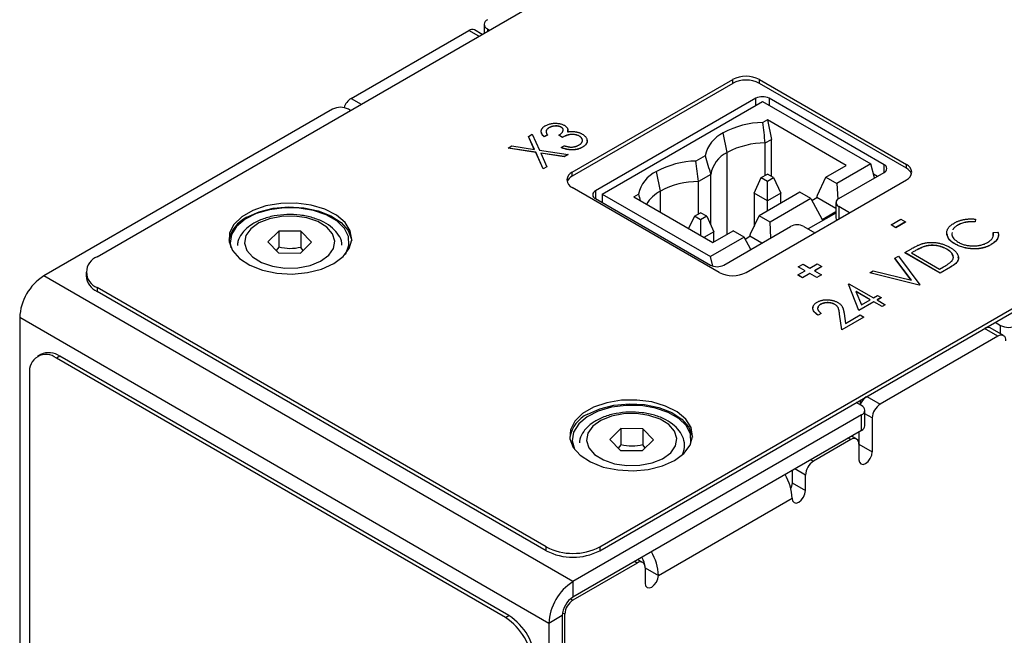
# Model space of a CAD drawing. Header units: millimetres. Extents: x 0 to 420, y 0 to 297.
# Tile 42 of 43: x 326 to 352, y 233 to 249. Entities that reach past the tile are written whole.
import ezdxf

# ---------------------------------------------------------------- set-up
doc = ezdxf.new("R2010")
doc.units = ezdxf.units.MM

msp = doc.modelspace()

# ---------------------------------------------------------------- linework, layer by layer
at = {"color": 7, "linetype": 'Continuous', "lineweight": 25}
for p, q in [((328.329, 243.198), (370.19, 267.364)), ((341.623, 235.524), (383.483, 259.69)), ((341.623, 235.422), (383.483, 259.588)), ((338.565, 249.342), (338.565, 249.107)), ((335.048, 247.382), (338.159, 249.178)), ((338.511, 249.076), (338.309, 249.193)), ((338.653, 249.219), (338.706, 249.189)), ((340.898, 245.433), (345.141, 247.882)), ((345.141, 247.78), (340.898, 245.331)), ((345.141, 247.78), (345.141, 247.882)), ((345.848, 247.882), (349.737, 245.637)), ((345.848, 247.78), (345.848, 247.882)), ((349.737, 245.535), (345.848, 247.78)), ((345.753, 247.386), (341.511, 244.937)), ((341.686, 244.853), (345.929, 247.302)), ((345.929, 247.302), (348.792, 245.649)), ((349.147, 245.631), (346.107, 247.386)), ((334.552, 247.097), (326.915, 242.688)), ((335.029, 247.066), (334.976, 247.097)), ((346.06, 246.819), (345.937, 246.748)), ((348.147, 245.613), (346.06, 246.819)), ((346.06, 246.819), (346.166, 246.3)), ((339.74, 246.377), (339.839, 246.435)), ((339.839, 246.435), (340.028, 246.016)), ((340.241, 246.417), (340.157, 246.369)), ((340.241, 246.417), (340.241, 246.415)), ((340.28, 246.606), (340.28, 246.604)), ((340.603, 246.623), (340.603, 246.621)), ((340.775, 246.556), (340.773, 246.497)), ((344.999, 245.953), (344.893, 246.472)), ((339.894, 246.036), (339.74, 246.377)), ((339.74, 246.377), (339.74, 246.375)), ((339.893, 246.036), (339.74, 246.375)), ((340.241, 246.415), (340.157, 246.367)), ((340.157, 246.369), (340.157, 246.367)), ((340.636, 246.355), (340.54, 246.41)), ((340.54, 246.41), (340.54, 246.408)), ((340.636, 246.353), (340.54, 246.408)), ((340.636, 246.355), (340.636, 246.353)), ((341.086, 246.386), (341.086, 246.384)), ((346.003, 246.206), (346.166, 246.3)), ((346.003, 245.35), (346.003, 246.206)), ((346.166, 245.321), (346.166, 246.3)), ((339.203, 246.068), (339.302, 246.125)), ((339.929, 245.958), (339.203, 246.068)), ((339.203, 246.068), (339.203, 246.066)), ((339.929, 245.956), (339.203, 246.066)), ((339.302, 246.125), (339.894, 246.036)), ((340.127, 245.521), (339.929, 245.958)), ((339.929, 245.958), (339.929, 245.956)), ((340.127, 245.519), (339.929, 245.956)), ((340.028, 246.016), (340.786, 245.901)), ((340.687, 245.844), (340.063, 245.938)), ((340.063, 245.938), (340.226, 245.578)), ((340.687, 245.842), (340.064, 245.936)), ((340.6, 246.085), (340.684, 246.133)), ((340.6, 246.085), (340.6, 246.083)), ((340.786, 245.901), (340.687, 245.844)), ((340.786, 245.899), (340.687, 245.842)), ((340.786, 245.901), (340.786, 245.899)), ((341.165, 246.092), (341.165, 246.09)), ((340.687, 245.844), (340.687, 245.842)), ((344.414, 245.869), (344.169, 245.728)), ((348.792, 245.649), (347.9, 245.134)), ((348.891, 245.279), (348.792, 245.649)), ((349.737, 245.535), (349.737, 245.637)), ((340.226, 245.578), (340.127, 245.521)), ((340.226, 245.576), (340.127, 245.519)), ((340.127, 245.521), (340.127, 245.519)), ((340.226, 245.578), (340.226, 245.576)), ((340.898, 245.331), (340.898, 245.433)), ((343.231, 244.933), (343.125, 245.451)), ((345.895, 245.288), (346.06, 245.383)), ((346.224, 245.288), (346.06, 245.383)), ((347.608, 245.302), (348.147, 245.613)), ((347.945, 244.733), (349.147, 245.426)), ((348.862, 245.387), (348.971, 245.324)), ((344.561, 245.374), (344.235, 245.186)), ((344.235, 244.329), (344.235, 245.186)), ((344.561, 244.042), (344.561, 245.374)), ((345.494, 242.78), (349.737, 245.229)), ((345.706, 244.88), (345.895, 245.288)), ((345.895, 245.288), (346.06, 245.193)), ((346.06, 245.193), (346.224, 245.288)), ((346.06, 244.675), (346.06, 245.193)), ((346.224, 245.288), (346.413, 244.88)), ((347.381, 244.823), (347.608, 245.302)), ((347.608, 245.302), (347.9, 245.134)), ((347.9, 245.134), (347.921, 244.717)), ((344.787, 242.78), (340.898, 245.025)), ((346.06, 244.675), (345.706, 244.88)), ((345.706, 244.88), (345.706, 243.999)), ((346.919, 244.904), (345.84, 244.282)), ((346.413, 244.88), (346.06, 244.675)), ((346.413, 244.612), (346.413, 244.88)), ((347.21, 244.736), (346.919, 244.904)), ((341.511, 244.733), (344.551, 242.977)), ((341.686, 244.853), (341.686, 244.631)), ((341.686, 244.853), (344.55, 243.2)), ((342.524, 244.778), (342.646, 244.848)), ((342.524, 244.778), (344.612, 243.572)), ((346.06, 244.408), (346.06, 244.675)), ((347.21, 244.736), (346.132, 244.113)), ((347.21, 244.736), (347.508, 244.184)), ((347.238, 244.685), (347.367, 244.76)), ((347.367, 244.76), (347.381, 244.823)), ((347.872, 244.468), (347.367, 244.76)), ((347.872, 244.63), (347.872, 244.222)), ((344.128, 244.267), (344.292, 244.362)), ((344.456, 244.267), (344.292, 244.362)), ((347.872, 244.353), (347.141, 243.931)), ((347.508, 244.184), (347.872, 244.394)), ((348.234, 244.362), (347.945, 244.528)), ((344.128, 244.267), (343.976, 243.94)), ((344.292, 244.173), (344.128, 244.267)), ((344.456, 244.267), (344.292, 244.173)), ((344.292, 244.173), (344.292, 243.757)), ((344.456, 244.267), (344.645, 243.859)), ((345.613, 243.803), (345.84, 244.282)), ((346.132, 244.113), (345.84, 244.282)), ((346.154, 243.698), (346.132, 244.113)), ((349.333, 244.039), (349.592, 244.188)), ((349.717, 244.116), (349.458, 243.967)), ((349.717, 244.114), (349.458, 243.965)), ((349.592, 244.188), (349.717, 244.116)), ((349.717, 244.116), (349.717, 244.114)), ((351.567, 244.19), (351.555, 244.118)), ((351.567, 244.188), (351.555, 244.116)), ((351.555, 244.118), (351.555, 244.116)), ((351.567, 244.19), (351.567, 244.188)), ((333.138, 243.875), (332.844, 243.588)), ((333.715, 243.872), (333.138, 243.875)), ((333.138, 243.875), (333.138, 243.447)), ((333.999, 243.582), (333.715, 243.872)), ((333.715, 243.872), (333.715, 243.444)), ((344.645, 243.859), (344.38, 243.706)), ((344.612, 243.572), (345.151, 243.884)), ((344.645, 243.592), (344.645, 243.859)), ((344.905, 242.977), (346.673, 243.998)), ((345.443, 243.715), (345.151, 243.884)), ((347.026, 243.998), (347.315, 243.831)), ((349.333, 244.039), (349.333, 244.037)), ((349.458, 243.967), (349.333, 244.039)), ((349.458, 243.965), (349.333, 244.037)), ((349.458, 243.967), (349.458, 243.965)), ((351.089, 244.029), (351.089, 244.027)), ((352.028, 243.762), (352.035, 243.839)), ((352.035, 243.841), (352.159, 243.848)), ((352.035, 243.841), (352.035, 243.839)), ((332.844, 243.588), (333.128, 243.298)), ((333.706, 243.295), (333.999, 243.582)), ((345.443, 243.715), (344.55, 243.2)), ((345.619, 243.389), (345.443, 243.715)), ((345.47, 243.664), (345.599, 243.739)), ((345.599, 243.739), (345.613, 243.803)), ((345.912, 243.559), (345.599, 243.739)), ((333.138, 243.447), (333.067, 243.361)), ((333.128, 243.298), (333.706, 243.295)), ((333.776, 243.364), (333.715, 243.444)), ((349.693, 243.306), (349.87, 243.408)), ((350.628, 242.766), (349.693, 243.306)), ((349.693, 243.306), (349.693, 243.304)), ((350.628, 242.764), (349.693, 243.304)), ((349.933, 243.334), (349.873, 243.299)), ((349.873, 243.299), (350.616, 242.87)), ((349.933, 243.332), (349.874, 243.298)), ((349.933, 243.334), (349.933, 243.332)), ((350.224, 243.471), (350.224, 243.469)), ((350.808, 243.396), (350.808, 243.394)), ((351.018, 243.537), (351.018, 243.535)), ((351.461, 243.408), (351.461, 243.406)), ((351.98, 243.519), (351.98, 243.517)), ((344.616, 242.95), (344.55, 243.2)), ((349.434, 243.156), (349.525, 243.209)), ((349.869, 242.574), (349.434, 243.156)), ((349.434, 243.156), (349.434, 243.154)), ((349.867, 242.575), (349.434, 243.154)), ((349.525, 243.209), (350.088, 242.454)), ((328.036, 242.79), (328.036, 242.688)), ((346.867, 242.715), (347.059, 242.826)), ((346.877, 242.931), (347.002, 243.003)), ((347.059, 242.826), (346.877, 242.931)), ((346.877, 242.931), (346.877, 242.929)), ((347.058, 242.825), (346.877, 242.929)), ((347.002, 243.003), (347.184, 242.898)), ((347.184, 242.898), (347.376, 243.009)), ((347.501, 242.937), (347.309, 242.826)), ((347.309, 242.826), (347.491, 242.721)), ((347.501, 242.935), (347.311, 242.825)), ((347.376, 243.009), (347.501, 242.937)), ((347.501, 242.937), (347.501, 242.935)), ((348.769, 242.773), (348.86, 242.825)), ((348.769, 242.773), (348.769, 242.771)), ((350.076, 242.447), (348.769, 242.773)), ((350.076, 242.445), (348.769, 242.771)), ((348.86, 242.825), (349.869, 242.574)), ((350.616, 242.87), (350.715, 242.927)), ((350.9, 242.923), (350.628, 242.766)), ((350.9, 242.921), (350.628, 242.764)), ((350.9, 242.923), (350.9, 242.921)), ((340.916, 234.606), (326.915, 242.688)), ((346.992, 242.643), (346.867, 242.715)), ((346.867, 242.715), (346.867, 242.713)), ((346.992, 242.641), (346.867, 242.713)), ((347.184, 242.754), (346.992, 242.643)), ((347.184, 242.752), (346.992, 242.641)), ((346.992, 242.643), (346.992, 242.641)), ((347.366, 242.649), (347.184, 242.754)), ((347.184, 242.754), (347.184, 242.752)), ((347.366, 242.647), (347.184, 242.752)), ((347.491, 242.721), (347.366, 242.649)), ((347.491, 242.719), (347.366, 242.647)), ((347.366, 242.649), (347.366, 242.647)), ((347.491, 242.721), (347.491, 242.719)), ((350.628, 242.766), (350.628, 242.764)), ((340.209, 235.524), (328.329, 242.382)), ((328.329, 242.382), (328.329, 242.28)), ((340.209, 235.422), (328.329, 242.28)), ((348.201, 242.472), (348.218, 242.482)), ((348.481, 241.776), (348.201, 242.472)), ((348.201, 242.472), (348.201, 242.47)), ((348.481, 241.774), (348.201, 242.47)), ((348.218, 242.482), (348.865, 242.108)), ((348.781, 242.06), (348.403, 242.278)), ((348.403, 242.278), (348.546, 241.924)), ((348.779, 242.059), (348.404, 242.275)), ((350.088, 242.454), (350.076, 242.447)), ((350.088, 242.452), (350.076, 242.445)), ((350.076, 242.447), (350.076, 242.445)), ((350.088, 242.454), (350.088, 242.452)), ((348.877, 242.004), (348.481, 241.776)), ((348.877, 242.002), (348.481, 241.774)), ((348.546, 241.924), (348.781, 242.06)), ((348.865, 242.108), (348.973, 242.17)), ((349.093, 241.88), (348.877, 242.004)), ((348.877, 242.004), (348.877, 242.002)), ((349.093, 241.878), (348.877, 242.002)), ((349.069, 242.115), (348.961, 242.053)), ((348.961, 242.053), (349.177, 241.928)), ((349.069, 242.113), (348.963, 242.052)), ((348.973, 242.17), (349.069, 242.115)), ((349.069, 242.115), (349.069, 242.113)), ((347.468, 241.939), (347.468, 241.937)), ((347.844, 241.936), (347.844, 241.934)), ((348.481, 241.776), (348.481, 241.774)), ((349.177, 241.928), (349.093, 241.88)), ((349.177, 241.926), (349.093, 241.878)), ((349.093, 241.88), (349.093, 241.878)), ((349.177, 241.928), (349.177, 241.926)), ((340.279, 233.503), (326.279, 241.586)), ((326.279, 241.586), (326.279, 218.557)), ((347.486, 241.7), (347.402, 241.651)), ((347.486, 241.698), (347.402, 241.649)), ((347.402, 241.651), (347.402, 241.649)), ((347.486, 241.7), (347.486, 241.698)), ((348.026, 241.263), (347.969, 241.678)), ((347.969, 241.678), (347.969, 241.676)), ((348.026, 241.261), (347.969, 241.676)), ((348.613, 241.603), (348.026, 241.263)), ((348.613, 241.601), (348.026, 241.261)), ((348.089, 241.696), (348.125, 241.432)), ((348.125, 241.432), (348.517, 241.658)), ((348.517, 241.658), (348.613, 241.603)), ((348.613, 241.603), (348.613, 241.601)), ((348.026, 241.263), (348.026, 241.261)), ((352.307, 241.112), (351.954, 241.316)), ((352.088, 241.463), (352.229, 241.382)), ((352.157, 241.097), (349.046, 239.301)), ((326.839, 240.615), (326.749, 240.563)), ((327.339, 240.565), (327.249, 240.513)), ((339.128, 233.655), (327.249, 240.513)), ((339.219, 233.707), (327.339, 240.565)), ((326.542, 240.105), (326.542, 231.123)), ((348.552, 239.259), (348.411, 239.341)), ((348.64, 238.728), (348.64, 239.137)), ((348.552, 239.014), (340.916, 234.606)), ((348.552, 238.606), (348.552, 239.014)), ((348.834, 238.933), (348.834, 238.035)), ((348.552, 238.606), (340.916, 234.197)), ((342.186, 238.652), (341.893, 238.365)), ((342.763, 238.649), (342.186, 238.652)), ((342.186, 238.652), (342.186, 238.223)), ((343.047, 238.359), (342.763, 238.649)), ((342.763, 238.649), (342.763, 238.22)), ((341.893, 238.365), (342.177, 238.075)), ((342.754, 238.072), (343.047, 238.359)), ((348.268, 238.362), (347.278, 237.79)), ((348.418, 238.377), (348.287, 238.453)), ((348.48, 238.564), (348.48, 238.239)), ((342.186, 238.223), (342.115, 238.138)), ((342.825, 238.141), (342.763, 238.22)), ((348.48, 238.239), (348.48, 237.831)), ((348.48, 238.239), (348.834, 238.035)), ((342.177, 238.075), (342.754, 238.072)), ((346.713, 237.544), (346.713, 237.219)), ((347.066, 237.015), (347.066, 237.423)), ((346.713, 237.219), (347.066, 237.015)), ((343.177, 234.769), (346.713, 236.81)), ((340.209, 235.422), (340.209, 235.524)), ((341.623, 235.524), (341.623, 235.422)), ((342.611, 235.096), (340.914, 234.116)), ((342.761, 235.111), (342.63, 235.187)), ((342.823, 234.974), (342.823, 234.565)), ((342.823, 234.974), (343.177, 234.769)), ((340.916, 234.606), (340.916, 234.197)), ((339.128, 233.655), (339.219, 233.707)), ((340.633, 233.707), (340.279, 233.503)), ((340.633, 233.707), (340.633, 210.679)), ((340.702, 211.047), (340.702, 233.749)), ((340.279, 233.503), (340.279, 210.475))]:
    msp.add_line(p, q, dxfattribs=at)
at = {"color": 8, "linetype": 'Continuous', "lineweight": 25}
for p, q in [((338.423, 249.025), (338.159, 249.178)), ((338.653, 249.219), (338.653, 249.158)), ((335.048, 247.382), (335.312, 247.229)), ((345.753, 247.201), (345.753, 247.386)), ((346.107, 247.386), (346.107, 247.2)), ((344.999, 243.796), (344.999, 245.953)), ((349.147, 245.426), (349.147, 245.631)), ((341.511, 244.937), (341.511, 244.733)), ((343.231, 244.369), (343.231, 244.933)), ((347.945, 244.528), (347.945, 244.195)), ((352.157, 241.097), (351.805, 241.3)), ((351.84, 241.321), (351.84, 241.318)), ((352.229, 241.157), (352.229, 241.382)), ((348.517, 239.402), (348.517, 239.296)), ((348.694, 239.504), (349.046, 239.301)), ((348.834, 238.933), (348.64, 239.045)), ((348.268, 238.362), (348.199, 238.402)), ((347.209, 237.83), (347.278, 237.79)), ((347.066, 237.423), (346.785, 237.585)), ((342.611, 235.096), (342.542, 235.136)), ((340.852, 234.152), (340.914, 234.116)), ((340.702, 233.749), (340.64, 233.785))]:
    msp.add_line(p, q, dxfattribs=at)
at = {"color": 7, "linetype": 'Continuous', "lineweight": 25, "flags": 128}
for points in [[(334.587, 243.015), (334.837, 243.2), (334.998, 243.416), (335.062, 243.648), (335.024, 243.883), (334.886, 244.104), (334.657, 244.298), (334.351, 244.454), (333.988, 244.561), (333.591, 244.612), (333.184, 244.604), (332.793, 244.539), (332.442, 244.419), (332.154, 244.253), (331.947, 244.05), (331.833, 243.825), (331.82, 243.59), (331.909, 243.36), (332.094, 243.151), (332.363, 242.974), (332.7, 242.842), (333.083, 242.762), (333.489, 242.74), (333.891, 242.777), (334.265, 242.87), (334.587, 243.015)], [(334.891, 243.258), (334.904, 243.277), (334.99, 243.5), (334.977, 243.728), (334.867, 243.946), (334.666, 244.143), (334.387, 244.304), (334.047, 244.42), (333.668, 244.483), (333.273, 244.49), (332.888, 244.441), (332.536, 244.337), (332.24, 244.187), (332.018, 243.998), (331.885, 243.784), (331.847, 243.557), (331.868, 243.436)], [(332.289, 244.239), (332.611, 244.383), (332.985, 244.477), (333.387, 244.513), (333.792, 244.491), (334.176, 244.412), (334.513, 244.28), (334.782, 244.103), (334.967, 243.894), (335.056, 243.664), (335.061, 243.627)], [(332.39, 243.936), (332.261, 243.754), (332.225, 243.559), (332.287, 243.365), (332.44, 243.19), (332.673, 243.046), (332.967, 242.946), (333.297, 242.898), (333.637, 242.905), (333.96, 242.968), (334.24, 243.081), (334.453, 243.234), (334.582, 243.416), (334.618, 243.612), (334.556, 243.805), (334.403, 243.981), (334.17, 244.125), (333.877, 244.225), (333.546, 244.273), (333.206, 244.265), (332.883, 244.202), (332.603, 244.09), (332.39, 243.936)], [(343.603, 237.81), (343.852, 237.996), (344.014, 238.212), (344.078, 238.444), (344.039, 238.678), (343.901, 238.899), (343.673, 239.094), (343.367, 239.249), (343.004, 239.356), (342.606, 239.407), (342.199, 239.4), (341.808, 239.334), (341.458, 239.215), (341.17, 239.048), (340.962, 238.846), (340.849, 238.62), (340.836, 238.385), (340.925, 238.156), (341.11, 237.946), (341.379, 237.77), (341.716, 237.637), (342.099, 237.558), (342.505, 237.536), (342.907, 237.572), (343.281, 237.666), (343.603, 237.81)], [(344.034, 238.255), (344.038, 238.276), (344.026, 238.504), (343.915, 238.723), (343.714, 238.919), (343.435, 239.08), (343.095, 239.196), (342.716, 239.26), (342.322, 239.267), (341.936, 239.217), (341.585, 239.114), (341.288, 238.963), (341.067, 238.775), (340.933, 238.56), (340.896, 238.333), (340.957, 238.108), (340.959, 238.105)], [(341.305, 239.035), (341.626, 239.179), (342, 239.272), (342.403, 239.309), (342.808, 239.287), (343.191, 239.207), (343.528, 239.075), (343.798, 238.899), (343.983, 238.689), (344.071, 238.46), (344.076, 238.422)], [(341.439, 238.713), (341.309, 238.531), (341.274, 238.335), (341.335, 238.142), (341.488, 237.966), (341.721, 237.823), (342.015, 237.723), (342.345, 237.674), (342.686, 237.682), (343.009, 237.745), (343.288, 237.857), (343.501, 238.011), (343.631, 238.193), (343.666, 238.388), (343.605, 238.582), (343.451, 238.758), (343.219, 238.901), (342.925, 239.001), (342.595, 239.049), (342.254, 239.042), (341.931, 238.979), (341.652, 238.866), (341.439, 238.713)], [(348.48, 237.831), (348.494, 237.761), (348.532, 237.717), (348.589, 237.705), (348.657, 237.729), (348.725, 237.783), (348.782, 237.861), (348.82, 237.949), (348.834, 238.035)], [(346.713, 237.219), (346.699, 237.133), (346.677, 237.075)], [(346.713, 236.81), (346.726, 236.74), (346.764, 236.696), (346.822, 236.685), (346.889, 236.708), (346.957, 236.763), (347.014, 236.84), (347.053, 236.929), (347.066, 237.015)], [(342.823, 234.565), (342.837, 234.495), (342.875, 234.451), (342.933, 234.44), (343, 234.463), (343.068, 234.518), (343.125, 234.595), (343.164, 234.684), (343.177, 234.769)]]:
    msp.add_lwpolyline(points, dxfattribs=at)
at = {"color": 7, "linetype": 'Continuous', "lineweight": 25}
for centre, radius, start, end in [((338.699, 249.342), 0.131, 110.7831, 249.2175), ((338.247, 249.055), 0.151, 65.6925, 125.617), ((345.494, 247.2), 0.769, 62.6093, 117.3905), ((345.494, 247.098), 0.769, 62.6093, 117.3905), ((335.298, 246.992), 0.463, 122.6899, 161.5645), ((345.93, 247.045), 0.384, 62.6095, 117.3906), ((334.764, 246.687), 0.461, 62.6097, 117.3901), ((345.993, 244.427), 2.322, 91.3691, 118.2739), ((345.268, 245.682), 0.874, 115.4139, 167.6861), ((346.008, 244.069), 2.138, 90.1313, 118.158), ((345.325, 245.251), 0.774, 114.9116, 170.8957), ((344.225, 243.406), 2.322, 91.3691, 118.2739), ((349.659, 245.433), 0.218, 290.7832, 69.2173), ((340.975, 245.229), 0.218, 110.7836, 249.2162), ((343.5, 244.662), 0.874, 115.4135, 167.6865), ((349.109, 245.529), 0.109, 290.7829, 69.2169), ((349.618, 245.288), 0.274, 20.0347, 64.2743), ((341.017, 245.084), 0.274, 115.7295, 159.9628), ((344.24, 243.048), 2.138, 90.1312, 118.158), ((341.549, 244.835), 0.109, 110.7836, 249.2177), ((343.667, 244.104), 0.936, 117.7447, 149.2762), ((347.984, 244.63), 0.109, 110.7827, 249.217), ((332.644, 243.475), 0.843, 114.9372, 169.6267), ((347.971, 244.225), 0.0988, 181.7838, 217.8648), ((346.849, 243.657), 0.384, 62.6097, 117.3904), ((328.484, 242.79), 0.437, 110.7835, 249.2163), ((344.728, 243.318), 0.384, 242.6092, 297.3904), ((345.141, 243.462), 0.769, 242.6099, 297.3902), ((327.66, 241.523), 1.383, 122.6055, 177.3943), ((328.537, 242.738), 0.503, 185.6952, 245.6249), ((351.893, 241.187), 0.142, 64.7983, 117.5922), ((352.441, 241.791), 0.461, 242.6093, 297.3905), ((352.24, 240.995), 0.131, 350.7858, 129.2035), ((326.973, 240.175), 0.437, 50.7967, 189.2141), ((327.046, 240.156), 0.503, 54.3825, 114.3071), ((348.952, 239.111), 0.473, 126.7845, 158.6797), ((348.506, 239.137), 0.131, 290.784, 69.2166), ((349.294, 238.912), 0.461, 122.6058, 177.3946), ((341.66, 238.271), 0.843, 114.9372, 169.6267), ((348.49, 238.743), 0.151, 294.3746, 354.3057), ((348.351, 238.26), 0.131, 350.7861, 129.2043), ((347.527, 237.402), 0.461, 122.605, 177.3945), ((345.415, 236.766), 1.298, 1.9546, 31.0919), ((340.916, 236.889), 1.537, 242.6098, 297.3903), ((340.916, 236.787), 1.537, 242.6098, 297.3903), ((342.247, 234.954), 0.577, 1.9524, 31.0309), ((341.88, 234.725), 1.298, 1.9546, 31.0919), ((342.694, 234.995), 0.131, 350.786, 129.2032), ((341.661, 233.44), 1.383, 122.6055, 177.3943), ((341.247, 233.679), 0.615, 122.6055, 177.3942), ((341.163, 233.728), 0.461, 122.605, 177.3945), ((338.3, 232.361), 1.537, 2.6055, 57.3945), ((338.39, 232.413), 1.537, 2.6055, 57.3945)]:
    msp.add_arc(centre, radius, start, end, dxfattribs=at)
for points, knots in [([(340.183, 246.661), (340.195, 246.668), (340.219, 246.68), (340.26, 246.696), (340.303, 246.709), (340.349, 246.719), (340.396, 246.725), (340.443, 246.728), (340.49, 246.726), (340.535, 246.721), (340.578, 246.713), (340.619, 246.702), (340.656, 246.689), (340.677, 246.677), (340.688, 246.672)], [0, 0, 0, 0, 0.088152, 0.174818, 0.261298, 0.348501, 0.435009, 0.519029, 0.601423, 0.684099, 0.765985, 0.844847, 0.922235, 1, 1, 1, 1]), ([(340.157, 246.369), (340.15, 246.376), (340.136, 246.389), (340.118, 246.409), (340.103, 246.429), (340.091, 246.449), (340.082, 246.469), (340.077, 246.488), (340.074, 246.508), (340.076, 246.527), (340.079, 246.546), (340.086, 246.565), (340.095, 246.582), (340.107, 246.6), (340.122, 246.616), (340.14, 246.632), (340.16, 246.647), (340.175, 246.656), (340.183, 246.661)], [0, 0, 0, 0, 0.074282, 0.144875, 0.213158, 0.279066, 0.342788, 0.405011, 0.466609, 0.527393, 0.58752, 0.646103, 0.704302, 0.762167, 0.820014, 0.878488, 0.938507, 1, 1, 1, 1]), ([(340.157, 246.367), (340.129, 246.393), (340.09, 246.429), (340.087, 246.471), (340.086, 246.482)], [0, 0, 0, 0, 0.7162091, 1, 1, 1, 1]), ([(340.28, 246.606), (340.271, 246.6), (340.252, 246.589), (340.23, 246.569), (340.214, 246.548), (340.206, 246.529), (340.203, 246.514), (340.203, 246.502), (340.205, 246.489), (340.208, 246.476), (340.214, 246.462), (340.221, 246.447), (340.23, 246.432), (340.237, 246.422), (340.241, 246.417)], [0, 0, 0, 0, 0.120032, 0.233521, 0.344431, 0.454949, 0.511874, 0.57062, 0.63265, 0.698517, 0.767458, 0.840518, 0.917842, 1, 1, 1, 1]), ([(340.28, 246.604), (340.257, 246.59), (340.223, 246.569), (340.216, 246.541), (340.214, 246.532)], [0, 0, 0, 0, 0.684728, 1, 1, 1, 1]), ([(340.603, 246.623), (340.598, 246.626), (340.588, 246.632), (340.572, 246.638), (340.554, 246.644), (340.535, 246.648), (340.515, 246.652), (340.495, 246.654), (340.473, 246.655), (340.45, 246.654), (340.427, 246.653), (340.404, 246.65), (340.382, 246.646), (340.361, 246.641), (340.34, 246.634), (340.319, 246.626), (340.299, 246.617), (340.287, 246.61), (340.28, 246.606)], [0, 0, 0, 0, 0.057394, 0.114053, 0.169167, 0.225526, 0.28177, 0.340286, 0.400705, 0.464133, 0.528975, 0.592775, 0.656538, 0.721493, 0.788012, 0.856179, 0.926456, 1, 1, 1, 1]), ([(340.603, 246.621), (340.598, 246.624), (340.588, 246.63), (340.572, 246.636), (340.554, 246.642), (340.535, 246.646), (340.515, 246.65), (340.495, 246.652), (340.473, 246.653), (340.45, 246.652), (340.427, 246.651), (340.404, 246.648), (340.382, 246.644), (340.361, 246.638), (340.34, 246.632), (340.319, 246.624), (340.299, 246.615), (340.287, 246.608), (340.28, 246.604)], [0, 0, 0, 0, 0.057394, 0.114053, 0.169167, 0.225526, 0.28177, 0.340286, 0.400705, 0.464133, 0.528975, 0.592775, 0.656538, 0.721493, 0.788012, 0.856179, 0.926456, 1, 1, 1, 1]), ([(340.54, 246.41), (340.551, 246.416), (340.571, 246.428), (340.596, 246.448), (340.618, 246.469), (340.635, 246.49), (340.647, 246.51), (340.655, 246.53), (340.658, 246.549), (340.655, 246.566), (340.648, 246.583), (340.637, 246.598), (340.622, 246.611), (340.61, 246.619), (340.603, 246.623)], [0, 0, 0, 0, 0.1058, 0.208102, 0.306952, 0.403845, 0.495836, 0.580279, 0.657016, 0.729335, 0.79901, 0.865583, 0.932309, 1, 1, 1, 1]), ([(340.648, 246.519), (340.653, 246.536), (340.66, 246.563), (340.637, 246.598), (340.614, 246.614), (340.603, 246.621)], [0, 0, 0, 0, 0.459066, 0.729571, 1, 1, 1, 1]), ([(341.086, 246.386), (341.077, 246.391), (341.059, 246.401), (341.028, 246.412), (340.995, 246.421), (340.959, 246.427), (340.922, 246.431), (340.885, 246.432), (340.848, 246.429), (340.818, 246.425), (340.794, 246.419), (340.774, 246.414), (340.754, 246.407), (340.733, 246.399), (340.71, 246.39), (340.686, 246.379), (340.662, 246.368), (340.645, 246.359), (340.636, 246.355)], [0, 0, 0, 0, 0.072483, 0.1443357, 0.2162693, 0.289826, 0.363748, 0.4359015, 0.5074199, 0.5801621, 0.6188379, 0.6608077, 0.7071324, 0.7572531, 0.8111511, 0.869953, 0.932709, 1, 1, 1, 1]), ([(341.086, 246.384), (341.077, 246.389), (341.059, 246.399), (341.028, 246.41), (340.995, 246.419), (340.959, 246.425), (340.922, 246.429), (340.885, 246.43), (340.848, 246.427), (340.818, 246.423), (340.794, 246.417), (340.774, 246.412), (340.754, 246.405), (340.733, 246.397), (340.71, 246.388), (340.686, 246.377), (340.662, 246.366), (340.645, 246.357), (340.636, 246.353)], [0, 0, 0, 0, 0.072483, 0.1443357, 0.2162693, 0.289826, 0.363748, 0.4359015, 0.5074199, 0.5801621, 0.6188379, 0.6608077, 0.7071324, 0.7572531, 0.8111511, 0.869953, 0.932709, 1, 1, 1, 1]), ([(340.688, 246.672), (340.697, 246.666), (340.716, 246.654), (340.739, 246.635), (340.757, 246.615), (340.771, 246.593), (340.779, 246.571), (340.782, 246.548), (340.781, 246.524), (340.776, 246.507), (340.773, 246.499)], [0, 0, 0, 0, 0.128961, 0.252356, 0.372719, 0.492297, 0.612547, 0.736291, 0.864891, 1, 1, 1, 1]), ([(340.773, 246.499), (340.787, 246.501), (340.815, 246.506), (340.858, 246.509), (340.902, 246.51), (340.93, 246.507), (340.945, 246.506)], [0, 0, 0, 0, 0.250334, 0.497098, 0.745903, 1, 1, 1, 1]), ([(340.945, 246.506), (340.955, 246.505), (340.976, 246.502), (341.006, 246.497), (341.034, 246.49), (341.062, 246.483), (341.089, 246.474), (341.114, 246.463), (341.139, 246.452), (341.154, 246.444), (341.162, 246.439)], [0, 0, 0, 0, 0.126046, 0.250947, 0.373622, 0.497176, 0.620273, 0.744382, 0.87147, 1, 1, 1, 1]), ([(341.162, 246.439), (341.175, 246.431), (341.2, 246.416), (341.231, 246.389), (341.256, 246.36), (341.275, 246.329), (341.287, 246.298), (341.292, 246.266), (341.289, 246.234), (341.279, 246.203), (341.261, 246.172), (341.236, 246.144), (341.204, 246.116), (341.178, 246.1), (341.165, 246.092)], [0, 0, 0, 0, 0.0828718, 0.1651424, 0.248491, 0.3334623, 0.4183285, 0.5003646, 0.5819056, 0.6640085, 0.7464853, 0.8289584, 0.9127829, 1, 1, 1, 1]), ([(341.07, 246.148), (341.078, 246.153), (341.093, 246.162), (341.112, 246.177), (341.129, 246.192), (341.143, 246.207), (341.154, 246.223), (341.161, 246.239), (341.165, 246.255), (341.167, 246.272), (341.165, 246.289), (341.161, 246.305), (341.155, 246.32), (341.146, 246.335), (341.135, 246.349), (341.121, 246.362), (341.105, 246.375), (341.093, 246.382), (341.086, 246.386)], [0, 0, 0, 0, 0.072637, 0.141726, 0.208269, 0.273118, 0.33605, 0.398784, 0.461462, 0.52466, 0.587471, 0.648301, 0.707284, 0.765509, 0.823088, 0.881207, 0.940024, 1, 1, 1, 1]), ([(341.159, 246.296), (341.155, 246.31), (341.147, 246.343), (341.109, 246.369), (341.086, 246.384)], [0, 0, 0, 0, 0.4122, 1, 1, 1, 1]), ([(341.278, 246.286), (341.284, 246.271), (341.299, 246.228), (341.258, 246.156), (341.196, 246.112), (341.165, 246.09)], [0, 0, 0, 0, 0.21438, 0.606973, 1, 1, 1, 1]), ([(341.165, 246.092), (341.155, 246.087), (341.137, 246.077), (341.107, 246.063), (341.075, 246.052), (341.043, 246.042), (341.01, 246.034), (340.976, 246.029), (340.941, 246.025), (340.905, 246.023), (340.868, 246.023), (340.831, 246.026), (340.793, 246.03), (340.755, 246.037), (340.717, 246.046), (340.678, 246.057), (340.639, 246.07), (340.614, 246.08), (340.6, 246.085)], [0, 0, 0, 0, 0.063186, 0.124194, 0.183604, 0.241346, 0.298312, 0.355201, 0.412588, 0.470703, 0.529828, 0.58992, 0.651564, 0.715502, 0.78143, 0.850905, 0.923451, 1, 1, 1, 1]), ([(341.165, 246.09), (341.155, 246.085), (341.137, 246.075), (341.107, 246.061), (341.075, 246.05), (341.043, 246.04), (341.01, 246.032), (340.976, 246.027), (340.941, 246.023), (340.905, 246.021), (340.868, 246.021), (340.831, 246.024), (340.793, 246.028), (340.755, 246.035), (340.717, 246.044), (340.678, 246.055), (340.639, 246.068), (340.614, 246.078), (340.6, 246.083)], [0, 0, 0, 0, 0.063186, 0.124194, 0.183604, 0.241346, 0.298312, 0.355201, 0.412588, 0.470703, 0.529828, 0.58992, 0.651564, 0.715502, 0.78143, 0.850905, 0.923451, 1, 1, 1, 1]), ([(340.684, 246.133), (340.694, 246.13), (340.711, 246.124), (340.738, 246.117), (340.764, 246.11), (340.789, 246.105), (340.813, 246.101), (340.836, 246.098), (340.858, 246.097), (340.872, 246.097), (340.879, 246.097)], [0, 0, 0, 0, 0.152217, 0.296177, 0.431862, 0.55851, 0.677785, 0.79096, 0.898105, 1, 1, 1, 1]), ([(340.879, 246.097), (340.888, 246.097), (340.906, 246.098), (340.931, 246.101), (340.956, 246.105), (340.98, 246.111), (341.004, 246.118), (341.027, 246.127), (341.049, 246.137), (341.063, 246.145), (341.07, 246.148)], [0, 0, 0, 0, 0.1212038, 0.2414148, 0.3617449, 0.4823565, 0.6058459, 0.7325052, 0.8636264, 1, 1, 1, 1]), ([(334.805, 243.499), (334.805, 243.519), (334.805, 243.614), (334.719, 243.775), (334.56, 243.963), (334.326, 244.119), (334.034, 244.236), (333.701, 244.305), (333.349, 244.321), (333.002, 244.283), (332.679, 244.192), (332.427, 244.065), (332.256, 243.93), (332.131, 243.782), (332.047, 243.641), (332.043, 243.532), (332.041, 243.498)], [0, 0, 0, 0, 0.020174, 0.097301, 0.175641, 0.25858, 0.344735, 0.431299, 0.517624, 0.604037, 0.690941, 0.778868, 0.841458, 0.889412, 0.965554, 1, 1, 1, 1]), ([(351.018, 243.537), (351.002, 243.547), (350.97, 243.567), (350.928, 243.599), (350.891, 243.631), (350.861, 243.665), (350.837, 243.701), (350.82, 243.737), (350.809, 243.775), (350.804, 243.813), (350.805, 243.852), (350.812, 243.889), (350.827, 243.926), (350.847, 243.961), (350.875, 243.994), (350.909, 244.026), (350.949, 244.057), (350.98, 244.076), (350.996, 244.086)], [0, 0, 0, 0, 0.067236, 0.132194, 0.195391, 0.257388, 0.318778, 0.380515, 0.442528, 0.505942, 0.569171, 0.630524, 0.690882, 0.750747, 0.811024, 0.872201, 0.934998, 1, 1, 1, 1]), ([(350.996, 244.086), (351.006, 244.091), (351.026, 244.103), (351.057, 244.118), (351.09, 244.132), (351.123, 244.144), (351.157, 244.156), (351.192, 244.166), (351.228, 244.174), (351.264, 244.182), (351.301, 244.187), (351.339, 244.192), (351.376, 244.195), (351.414, 244.197), (351.452, 244.197), (351.491, 244.196), (351.529, 244.194), (351.555, 244.191), (351.567, 244.19)], [0, 0, 0, 0, 0.067002, 0.132942, 0.197212, 0.260814, 0.32354, 0.38588, 0.447839, 0.509647, 0.571537, 0.632443, 0.693319, 0.753787, 0.814645, 0.875557, 0.937659, 1, 1, 1, 1]), ([(351.555, 244.118), (351.544, 244.119), (351.522, 244.12), (351.489, 244.122), (351.457, 244.122), (351.425, 244.121), (351.394, 244.119), (351.363, 244.116), (351.333, 244.112), (351.293, 244.105), (351.244, 244.094), (351.189, 244.076), (351.137, 244.055), (351.105, 244.038), (351.089, 244.029)], [0, 0, 0, 0, 0.065249, 0.129752, 0.19303, 0.255253, 0.317083, 0.378287, 0.439499, 0.500949, 0.623295, 0.74628, 0.871322, 1, 1, 1, 1]), ([(351.555, 244.116), (351.544, 244.117), (351.522, 244.118), (351.489, 244.119), (351.457, 244.12), (351.425, 244.119), (351.394, 244.117), (351.363, 244.114), (351.333, 244.11), (351.293, 244.103), (351.244, 244.092), (351.189, 244.074), (351.137, 244.053), (351.105, 244.036), (351.089, 244.027)], [0, 0, 0, 0, 0.065249, 0.129752, 0.19303, 0.255253, 0.317083, 0.378287, 0.439499, 0.500949, 0.623295, 0.74628, 0.871322, 1, 1, 1, 1]), ([(350.95, 243.839), (350.944, 243.817), (350.927, 243.759), (350.987, 243.666), (351.068, 243.61), (351.109, 243.582)], [0, 0, 0, 0, 0.229507, 0.614551, 1, 1, 1, 1]), ([(351.089, 244.029), (351.081, 244.024), (351.064, 244.014), (351.042, 243.998), (351.021, 243.981), (351.003, 243.964), (350.986, 243.946), (350.973, 243.928), (350.966, 243.917), (350.963, 243.912)], [0, 0, 0, 0, 0.042054, 0.0833934, 0.124454, 0.1654607, 0.2063156, 0.2471139, 0.2800011, 0.2800011, 0.2800011, 0.2800011]), ([(351.089, 244.027), (351.081, 244.022), (351.064, 244.012), (351.042, 243.996), (351.021, 243.979), (351.003, 243.962), (350.986, 243.944), (350.973, 243.926), (350.966, 243.915), (350.963, 243.91)], [0, 0, 0, 0, 0.042054, 0.0833934, 0.124454, 0.1654607, 0.2063156, 0.2471139, 0.2800011, 0.2800011, 0.2800011, 0.2800011]), ([(351.886, 243.575), (351.901, 243.584), (351.929, 243.602), (351.965, 243.631), (351.994, 243.662), (352.016, 243.694), (352.031, 243.728), (352.039, 243.764), (352.041, 243.802), (352.037, 243.828), (352.035, 243.841)], [0, 0, 0, 0, 0.1259, 0.248079, 0.368237, 0.488157, 0.609636, 0.7344, 0.864047, 1, 1, 1, 1]), ([(352.159, 243.848), (352.161, 243.841), (352.166, 243.826), (352.169, 243.803), (352.171, 243.781), (352.17, 243.759), (352.167, 243.737), (352.162, 243.715), (352.154, 243.693), (352.144, 243.672), (352.132, 243.651), (352.117, 243.631), (352.1, 243.611), (352.081, 243.591), (352.059, 243.572), (352.035, 243.554), (352.009, 243.536), (351.99, 243.524), (351.98, 243.519)], [0, 0, 0, 0, 0.063576, 0.126691, 0.188634, 0.249942, 0.311426, 0.372445, 0.433495, 0.495161, 0.556733, 0.61789, 0.679838, 0.742002, 0.804922, 0.868441, 0.933689, 1, 1, 1, 1]), ([(350.182, 243.549), (350.196, 243.553), (350.224, 243.56), (350.268, 243.567), (350.313, 243.573), (350.357, 243.576), (350.403, 243.577), (350.449, 243.576), (350.495, 243.572), (350.542, 243.566), (350.588, 243.558), (350.634, 243.548), (350.679, 243.536), (350.724, 243.522), (350.767, 243.506), (350.81, 243.487), (350.852, 243.467), (350.878, 243.452), (350.892, 243.444)], [0, 0, 0, 0, 0.059398, 0.117804, 0.175649, 0.233437, 0.291249, 0.349576, 0.409329, 0.470372, 0.532591, 0.595119, 0.658625, 0.723231, 0.789405, 0.857649, 0.927742, 1, 1, 1, 1]), ([(351.018, 243.535), (350.952, 243.58), (350.837, 243.656), (350.824, 243.756), (350.819, 243.797)], [0, 0, 0, 0, 0.581884, 1, 1, 1, 1]), ([(351.109, 243.582), (351.123, 243.574), (351.151, 243.559), (351.196, 243.539), (351.242, 243.522), (351.29, 243.508), (351.34, 243.497), (351.392, 243.489), (351.445, 243.484), (351.499, 243.482), (351.553, 243.483), (351.606, 243.486), (351.658, 243.494), (351.707, 243.504), (351.755, 243.517), (351.801, 243.533), (351.845, 243.553), (351.872, 243.568), (351.886, 243.575)], [0, 0, 0, 0, 0.067402, 0.132225, 0.195291, 0.256964, 0.318228, 0.379385, 0.441024, 0.503862, 0.566597, 0.627855, 0.688166, 0.748276, 0.808707, 0.870424, 0.93412, 1, 1, 1, 1]), ([(352.168, 243.747), (352.169, 243.747), (352.172, 243.713), (352.128, 243.626), (352.036, 243.558), (351.98, 243.517)], [0, 0, 0, 0, 0.0056119, 0.3933197, 1, 1, 1, 1]), ([(333.715, 243.444), (333.621, 243.422), (333.525, 243.408), (333.329, 243.409), (333.232, 243.424), (333.137, 243.447)], [0, 0, 0, 0, 0.5, 0.5, 1, 1, 1, 1]), ([(349.87, 243.408), (349.885, 243.417), (349.915, 243.434), (349.96, 243.458), (350.002, 243.479), (350.042, 243.498), (350.08, 243.515), (350.116, 243.529), (350.149, 243.54), (350.171, 243.546), (350.182, 243.549)], [0, 0, 0, 0, 0.164344, 0.316794, 0.458147, 0.588563, 0.707492, 0.815269, 0.912897, 1, 1, 1, 1]), ([(350.224, 243.471), (350.214, 243.468), (350.194, 243.462), (350.164, 243.451), (350.132, 243.437), (350.097, 243.421), (350.059, 243.403), (350.019, 243.382), (349.977, 243.359), (349.948, 243.342), (349.933, 243.334)], [0, 0, 0, 0, 0.084774, 0.180312, 0.28709, 0.406015, 0.536482, 0.678682, 0.833402, 1, 1, 1, 1]), ([(350.224, 243.469), (350.214, 243.466), (350.194, 243.46), (350.164, 243.449), (350.132, 243.435), (350.097, 243.419), (350.059, 243.4), (350.019, 243.38), (349.977, 243.357), (349.948, 243.34), (349.933, 243.332)], [0, 0, 0, 0, 0.084774, 0.180312, 0.28709, 0.406015, 0.536482, 0.678682, 0.833402, 1, 1, 1, 1]), ([(350.808, 243.396), (350.797, 243.402), (350.775, 243.414), (350.74, 243.431), (350.705, 243.446), (350.67, 243.459), (350.633, 243.47), (350.596, 243.48), (350.559, 243.487), (350.52, 243.493), (350.482, 243.497), (350.444, 243.499), (350.406, 243.499), (350.369, 243.498), (350.332, 243.494), (350.295, 243.489), (350.259, 243.481), (350.236, 243.475), (350.224, 243.471)], [0, 0, 0, 0, 0.072235, 0.141829, 0.209054, 0.274618, 0.338839, 0.40167, 0.463864, 0.525432, 0.586208, 0.645431, 0.704074, 0.762298, 0.820336, 0.879142, 0.938766, 1, 1, 1, 1]), ([(350.808, 243.394), (350.797, 243.4), (350.775, 243.412), (350.74, 243.429), (350.705, 243.444), (350.67, 243.457), (350.633, 243.468), (350.596, 243.478), (350.559, 243.485), (350.52, 243.491), (350.482, 243.495), (350.444, 243.497), (350.406, 243.497), (350.369, 243.496), (350.332, 243.492), (350.295, 243.487), (350.259, 243.479), (350.236, 243.473), (350.224, 243.469)], [0, 0, 0, 0, 0.072235, 0.141829, 0.209054, 0.274618, 0.338839, 0.40167, 0.463864, 0.525432, 0.586208, 0.645431, 0.704074, 0.762298, 0.820336, 0.879142, 0.938766, 1, 1, 1, 1]), ([(350.937, 243.082), (350.942, 243.089), (350.952, 243.101), (350.963, 243.12), (350.971, 243.14), (350.977, 243.159), (350.979, 243.179), (350.978, 243.199), (350.974, 243.22), (350.968, 243.24), (350.958, 243.261), (350.945, 243.281), (350.93, 243.301), (350.911, 243.321), (350.89, 243.34), (350.865, 243.359), (350.838, 243.378), (350.818, 243.39), (350.808, 243.396)], [0, 0, 0, 0, 0.059658, 0.118319, 0.176002, 0.23344, 0.290884, 0.349178, 0.408074, 0.468667, 0.53039, 0.592632, 0.655752, 0.720395, 0.787156, 0.855716, 0.926408, 1, 1, 1, 1]), ([(350.968, 243.209), (350.965, 243.229), (350.952, 243.3), (350.868, 243.355), (350.808, 243.394)], [0, 0, 0, 0, 0.28563, 1, 1, 1, 1]), ([(350.892, 243.444), (350.903, 243.438), (350.925, 243.424), (350.957, 243.403), (350.985, 243.382), (351.01, 243.36), (351.033, 243.338), (351.053, 243.316), (351.07, 243.293), (351.084, 243.27), (351.095, 243.247), (351.104, 243.224), (351.11, 243.201), (351.113, 243.179), (351.114, 243.158), (351.111, 243.136), (351.106, 243.116), (351.098, 243.095), (351.086, 243.075), (351.071, 243.054), (351.052, 243.033), (351.029, 243.011), (351.002, 242.99), (350.972, 242.968), (350.938, 242.945), (350.913, 242.93), (350.9, 242.923)], [0, 0, 0, 0, 0.047591, 0.093744, 0.138658, 0.182637, 0.225674, 0.268046, 0.309925, 0.35122, 0.391858, 0.430949, 0.469216, 0.506063, 0.542432, 0.578163, 0.613445, 0.648473, 0.684358, 0.722083, 0.761938, 0.803977, 0.848876, 0.896245, 0.946758, 1, 1, 1, 1]), ([(351.461, 243.408), (351.441, 243.41), (351.4, 243.413), (351.341, 243.422), (351.283, 243.434), (351.226, 243.448), (351.171, 243.466), (351.118, 243.487), (351.067, 243.511), (351.035, 243.528), (351.018, 243.537)], [0, 0, 0, 0, 0.122254, 0.24342, 0.364291, 0.486273, 0.609794, 0.736233, 0.865843, 1, 1, 1, 1]), ([(351.461, 243.406), (351.441, 243.408), (351.4, 243.411), (351.341, 243.42), (351.283, 243.432), (351.226, 243.446), (351.171, 243.464), (351.118, 243.485), (351.067, 243.509), (351.035, 243.526), (351.018, 243.535)], [0, 0, 0, 0, 0.122254, 0.24342, 0.364291, 0.486273, 0.609794, 0.736233, 0.865843, 1, 1, 1, 1]), ([(351.98, 243.519), (351.971, 243.513), (351.953, 243.503), (351.923, 243.489), (351.894, 243.475), (351.864, 243.463), (351.833, 243.452), (351.802, 243.442), (351.77, 243.433), (351.738, 243.426), (351.705, 243.419), (351.672, 243.414), (351.638, 243.41), (351.604, 243.407), (351.569, 243.406), (351.533, 243.405), (351.497, 243.406), (351.473, 243.407), (351.461, 243.408)], [0, 0, 0, 0, 0.068335, 0.135464, 0.200567, 0.264774, 0.327263, 0.389343, 0.450083, 0.510699, 0.570569, 0.630747, 0.691051, 0.751063, 0.812002, 0.873718, 0.936106, 1, 1, 1, 1]), ([(351.98, 243.517), (351.971, 243.511), (351.953, 243.501), (351.923, 243.487), (351.894, 243.473), (351.864, 243.461), (351.833, 243.45), (351.802, 243.44), (351.77, 243.431), (351.738, 243.424), (351.705, 243.417), (351.672, 243.412), (351.638, 243.408), (351.604, 243.405), (351.569, 243.404), (351.533, 243.403), (351.497, 243.404), (351.473, 243.405), (351.461, 243.406)], [0, 0, 0, 0, 0.068335, 0.135464, 0.200567, 0.264774, 0.327263, 0.389343, 0.450083, 0.510699, 0.570569, 0.630747, 0.691051, 0.751063, 0.812002, 0.873718, 0.936106, 1, 1, 1, 1]), ([(350.715, 242.927), (350.729, 242.935), (350.756, 242.951), (350.794, 242.974), (350.828, 242.996), (350.858, 243.016), (350.884, 243.035), (350.906, 243.052), (350.924, 243.067), (350.933, 243.078), (350.937, 243.082)], [0, 0, 0, 0, 0.172244, 0.330193, 0.475432, 0.606548, 0.724426, 0.829129, 0.920407, 1, 1, 1, 1]), ([(351.097, 243.19), (351.104, 243.175), (351.129, 243.118), (351.05, 243.016), (350.95, 242.952), (350.9, 242.921)], [0, 0, 0, 0, 0.148866, 0.572725, 1, 1, 1, 1]), ([(347.402, 241.651), (347.391, 241.658), (347.37, 241.671), (347.343, 241.692), (347.32, 241.714), (347.3, 241.736), (347.285, 241.759), (347.273, 241.782), (347.266, 241.806), (347.262, 241.83), (347.263, 241.853), (347.267, 241.877), (347.275, 241.899), (347.288, 241.92), (347.304, 241.941), (347.324, 241.96), (347.348, 241.979), (347.367, 241.991), (347.377, 241.996)], [0, 0, 0, 0, 0.070894, 0.1392, 0.20487, 0.269234, 0.332081, 0.394901, 0.457202, 0.520113, 0.582517, 0.642738, 0.701734, 0.760045, 0.818157, 0.87726, 0.937527, 1, 1, 1, 1]), ([(347.377, 241.996), (347.386, 242.002), (347.406, 242.013), (347.438, 242.026), (347.47, 242.038), (347.504, 242.047), (347.539, 242.054), (347.576, 242.058), (347.613, 242.06), (347.652, 242.06), (347.69, 242.057), (347.727, 242.053), (347.763, 242.047), (347.798, 242.039), (347.831, 242.029), (347.863, 242.017), (347.893, 242.004), (347.912, 241.994), (347.921, 241.988)], [0, 0, 0, 0, 0.067106, 0.131744, 0.194458, 0.255749, 0.316097, 0.376704, 0.438236, 0.501646, 0.565077, 0.627495, 0.688465, 0.749509, 0.810355, 0.872348, 0.935088, 1, 1, 1, 1]), ([(347.402, 241.649), (347.364, 241.677), (347.287, 241.733), (347.25, 241.816), (347.268, 241.858), (347.271, 241.865)], [0, 0, 0, 0, 0.453303, 0.905479, 1, 1, 1, 1]), ([(347.468, 241.939), (347.462, 241.935), (347.449, 241.927), (347.433, 241.914), (347.419, 241.901), (347.407, 241.887), (347.398, 241.873), (347.392, 241.858), (347.389, 241.843), (347.388, 241.827), (347.39, 241.811), (347.395, 241.795), (347.403, 241.779), (347.414, 241.763), (347.427, 241.747), (347.444, 241.731), (347.464, 241.715), (347.478, 241.705), (347.486, 241.7)], [0, 0, 0, 0, 0.061535, 0.120681, 0.178642, 0.235332, 0.291867, 0.34862, 0.406764, 0.466093, 0.52635, 0.587062, 0.649555, 0.7136, 0.780456, 0.850261, 0.923173, 1, 1, 1, 1]), ([(347.468, 241.937), (347.438, 241.917), (347.399, 241.893), (347.399, 241.862), (347.399, 241.856)], [0, 0, 0, 0, 0.8029628, 1, 1, 1, 1]), ([(347.844, 241.936), (347.837, 241.94), (347.824, 241.947), (347.803, 241.956), (347.781, 241.964), (347.758, 241.97), (347.734, 241.976), (347.709, 241.979), (347.683, 241.982), (347.656, 241.983), (347.629, 241.982), (347.603, 241.98), (347.578, 241.977), (347.554, 241.972), (347.531, 241.966), (347.509, 241.958), (347.488, 241.949), (347.475, 241.942), (347.468, 241.939)], [0, 0, 0, 0, 0.064826, 0.127694, 0.189002, 0.250262, 0.311649, 0.372859, 0.435986, 0.500806, 0.565495, 0.628378, 0.689165, 0.749946, 0.810822, 0.872278, 0.935146, 1, 1, 1, 1]), ([(347.844, 241.934), (347.837, 241.938), (347.824, 241.945), (347.803, 241.954), (347.781, 241.962), (347.758, 241.968), (347.734, 241.974), (347.709, 241.977), (347.683, 241.979), (347.656, 241.981), (347.629, 241.98), (347.603, 241.978), (347.578, 241.975), (347.554, 241.97), (347.531, 241.964), (347.509, 241.956), (347.488, 241.947), (347.475, 241.94), (347.468, 241.937)], [0, 0, 0, 0, 0.064826, 0.127694, 0.189002, 0.250262, 0.311649, 0.372859, 0.435986, 0.500806, 0.565495, 0.628378, 0.689165, 0.749946, 0.810822, 0.872278, 0.935146, 1, 1, 1, 1]), ([(347.969, 241.678), (347.968, 241.688), (347.966, 241.707), (347.962, 241.734), (347.957, 241.76), (347.953, 241.783), (347.947, 241.803), (347.942, 241.821), (347.937, 241.837), (347.928, 241.855), (347.916, 241.875), (347.897, 241.898), (347.873, 241.918), (347.853, 241.93), (347.844, 241.936)], [0, 0, 0, 0, 0.1089127, 0.2096152, 0.3017648, 0.3853909, 0.4609786, 0.528012, 0.5871407, 0.6380236, 0.7303949, 0.8206903, 0.9096583, 1, 1, 1, 1]), ([(347.969, 241.676), (347.968, 241.686), (347.966, 241.705), (347.962, 241.732), (347.957, 241.758), (347.953, 241.78), (347.947, 241.801), (347.942, 241.819), (347.937, 241.835), (347.928, 241.853), (347.916, 241.873), (347.897, 241.896), (347.873, 241.916), (347.853, 241.928), (347.844, 241.934)], [0, 0, 0, 0, 0.1089127, 0.2096152, 0.3017648, 0.3853909, 0.4609786, 0.528012, 0.5871407, 0.6380236, 0.7303949, 0.8206903, 0.9096583, 1, 1, 1, 1]), ([(347.921, 241.988), (347.934, 241.98), (347.959, 241.965), (347.991, 241.939), (348.016, 241.911), (348.034, 241.887), (348.044, 241.865), (348.053, 241.847), (348.06, 241.827), (348.067, 241.805), (348.073, 241.78), (348.079, 241.754), (348.084, 241.725), (348.087, 241.706), (348.089, 241.696)], [0, 0, 0, 0, 0.10151, 0.200837, 0.299625, 0.399332, 0.452699, 0.511826, 0.577323, 0.649147, 0.727119, 0.811496, 0.9029, 1, 1, 1, 1]), ([(343.818, 237.983), (343.834, 238.022), (343.88, 238.134), (343.864, 238.335), (343.773, 238.552), (343.606, 238.739), (343.374, 238.895), (343.082, 239.013), (342.749, 239.082), (342.398, 239.097), (342.05, 239.059), (341.727, 238.969), (341.475, 238.842), (341.305, 238.706), (341.18, 238.559), (341.096, 238.417), (341.091, 238.309), (341.089, 238.275)], [0, 0, 0, 0, 0.0382, 0.110733, 0.180731, 0.251831, 0.327104, 0.405297, 0.48386, 0.562207, 0.640633, 0.719506, 0.799306, 0.856111, 0.899633, 0.968737, 1, 1, 1, 1]), ([(342.763, 238.22), (342.669, 238.199), (342.573, 238.185), (342.377, 238.186), (342.28, 238.201), (342.186, 238.223)], [0, 0, 0, 0, 0.5, 0.5, 1, 1, 1, 1])]:
    msp.add_open_spline(points, degree=3, knots=knots, dxfattribs=at)
for points in [[(346.003, 246.206), (345.981, 246.387), (345.959, 246.568), (345.937, 246.748)], [(344.235, 245.186), (344.214, 245.367), (344.192, 245.547), (344.169, 245.728)], [(344.414, 245.869), (344.463, 245.704), (344.511, 245.539), (344.561, 245.374)], [(342.646, 244.848), (342.663, 244.792), (342.68, 244.735), (342.696, 244.678)]]:
    msp.add_open_spline(points, degree=3, dxfattribs=at)

doc.saveas('drawing.dxf')
